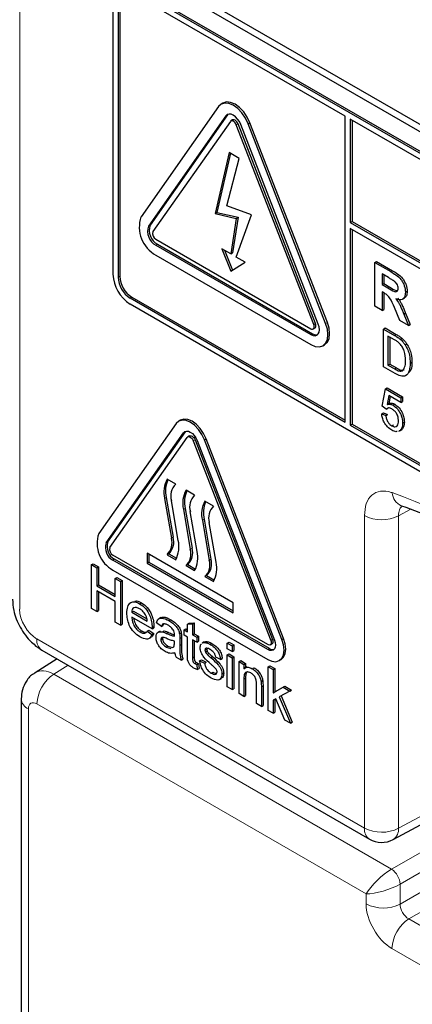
# Paper-space layout 'Blatt2' of a CAD drawing. Header units: millimetres. Extents: x 5 to 418, y 2 to 292.
# Tile 11 of 54: x 103.29 to 108.67, y 178.07 to 191.56. Entities that reach past the tile are written whole.
import ezdxf

# ---------------------------------------------------------------- set-up
doc = ezdxf.new("R2010")
doc.units = ezdxf.units.MM

psp = doc.layouts.new('Blatt2')

# ---------------------------------------------------------------- linework, layer by layer
at = {"color": 7, "linetype": 'Continuous', "lineweight": 18}
for p, q in [((103.294, 206.259), (103.294, 183.486)), ((106.118, 190.244), (106.142, 190.257)), ((106.261, 190.12), (106.285, 190.134)), ((106.425, 190.135), (106.448, 190.149)), ((105.058, 188.734), (105.081, 188.748)), ((105.16, 188.471), (105.183, 188.485)), ((104.641, 188.034), (104.665, 188.048)), ((108.377, 188.11), (108.4, 188.123)), ((108.339, 187.886), (108.363, 187.899)), ((104.806, 187.749), (104.83, 187.762)), ((107.322, 187.387), (107.345, 187.4)), ((107.485, 187.401), (107.509, 187.415)), ((107.281, 187.247), (107.305, 187.26)), ((108.429, 187.236), (108.452, 187.25)), ((108.431, 186.777), (108.455, 186.791)), ((105.539, 185.903), (105.563, 185.917)), ((105.672, 185.793), (105.696, 185.806)), ((105.825, 185.806), (105.849, 185.82)), ((105.301, 185.016), (105.277, 185.003)), ((105.56, 184.867), (105.537, 184.853)), ((108.65, 184.856), (108.483, 184.765)), ((105.82, 184.717), (105.796, 184.703)), ((108.016, 180.488), (108.016, 184.768)), ((108.483, 184.765), (108.483, 180.486)), ((104.479, 184.394), (104.502, 184.408)), ((105.395, 184.472), (105.372, 184.458)), ((105.655, 184.322), (105.631, 184.309)), ((104.57, 184.157), (104.594, 184.171)), ((105.914, 184.173), (105.89, 184.159)), ((105.304, 183.155), (105.327, 183.169)), ((103.529, 183.078), (108.016, 180.488)), ((105.487, 183.082), (105.51, 183.096)), ((106.733, 183.059), (106.756, 183.072)), ((106.886, 183.073), (106.909, 183.086)), ((105.487, 182.988), (105.51, 183.002)), ((106.692, 182.933), (106.715, 182.946)), ((105.66, 182.819), (105.683, 182.832)), ((103.959, 182.717), (103.761, 182.595)), ((103.761, 182.595), (108.388, 179.923)), ((106.364, 182.526), (106.388, 182.54)), ((106.604, 182.421), (106.627, 182.435)), ((103.412, 182.121), (103.412, 177.569)), ((108.039, 179.586), (103.53, 182.189)), ((108.483, 180.486), (109.732, 181.157)), ((108.388, 179.923), (109.788, 180.731)), ((109.788, 180.459), (108.506, 179.719)), ((108.506, 179.447), (109.888, 180.245)), ((110.123, 180.108), (108.624, 179.243)), ((108.506, 179.719), (108.506, 179.447)), ((108.039, 179.449), (108.039, 179.586)), ((108.624, 179.243), (113.284, 176.553)), ((113.052, 176.147), (108.393, 178.837))]:
    psp.add_line(p, q, dxfattribs=at)
at = {"color": 7, "linetype": 'Continuous', "lineweight": 25}
for p, q in [((104.771, 192.342), (116.674, 185.47)), ((104.855, 192.39), (116.64, 185.587)), ((116.591, 185.218), (104.806, 192.022)), ((107.752, 190.239), (104.806, 191.94)), ((116.615, 185.232), (104.83, 192.035)), ((104.57, 191.886), (104.57, 188.075)), ((104.641, 191.845), (104.641, 188.034)), ((104.665, 191.858), (104.665, 188.048)), ((106.016, 190.371), (104.956, 188.861)), ((106.077, 190.419), (106.054, 190.405)), ((106.118, 190.244), (105.058, 188.734)), ((106.142, 190.257), (105.081, 188.748)), ((106.15, 190.266), (106.142, 190.257)), ((106.211, 190.188), (106.187, 190.174)), ((107.752, 186.048), (107.752, 190.239)), ((107.823, 190.198), (107.823, 188.783)), ((116.591, 185.137), (107.823, 190.198)), ((107.847, 190.185), (107.847, 188.797)), ((106.18, 190.167), (105.119, 188.658)), ((107.322, 187.387), (106.261, 190.12)), ((107.345, 187.4), (106.285, 190.134)), ((107.383, 187.392), (106.322, 190.126)), ((107.485, 187.401), (106.425, 190.135)), ((107.509, 187.415), (106.448, 190.149)), ((106.161, 189.742), (105.973, 188.905)), ((106.18, 189.732), (105.996, 188.918)), ((106.132, 189.013), (106.302, 189.661)), ((106.302, 189.661), (106.161, 189.742)), ((106.471, 188.89), (106.132, 189.013)), ((105.973, 188.905), (105.996, 188.918)), ((105.973, 188.905), (106.261, 188.84)), ((105.996, 188.918), (106.285, 188.854)), ((106.261, 188.84), (106.184, 188.354)), ((106.285, 188.854), (106.208, 188.367)), ((106.261, 188.309), (106.471, 188.89)), ((106.261, 188.84), (106.285, 188.854)), ((107.823, 188.783), (107.847, 188.797)), ((107.823, 188.783), (116.756, 183.626)), ((116.756, 183.545), (107.823, 188.702)), ((107.823, 188.702), (107.823, 186.007)), ((107.847, 188.797), (116.756, 183.654)), ((107.847, 188.688), (107.847, 186.02)), ((105.16, 188.553), (107.281, 187.328)), ((105.16, 188.471), (107.281, 187.247)), ((105.183, 188.485), (107.305, 187.26)), ((105.16, 188.335), (107.281, 187.111)), ((106.184, 188.354), (106.062, 188.424)), ((106.062, 188.424), (106.184, 188.117)), ((106.1, 188.402), (106.207, 188.131)), ((106.184, 188.354), (106.208, 188.367)), ((106.383, 188.239), (106.261, 188.309)), ((106.184, 188.117), (106.383, 188.239)), ((108.159, 188.235), (108.183, 188.249)), ((108.159, 187.636), (108.159, 188.235)), ((108.159, 188.235), (108.377, 188.11)), ((108.183, 188.249), (108.4, 188.123)), ((108.344, 188.029), (108.259, 188.078)), ((108.259, 188.078), (108.259, 187.932)), ((108.282, 188.064), (108.282, 187.946)), ((108.259, 187.932), (108.282, 187.946)), ((108.259, 187.932), (108.339, 187.886)), ((108.282, 187.946), (108.363, 187.899)), ((104.83, 187.762), (107.752, 186.075)), ((108.281, 187.819), (108.259, 187.832)), ((108.259, 187.832), (108.259, 187.579)), ((108.282, 187.819), (108.282, 187.593)), ((108.578, 187.828), (108.602, 187.841)), ((104.806, 187.749), (107.752, 186.048)), ((104.806, 187.667), (116.591, 180.863)), ((108.259, 187.579), (108.159, 187.636)), ((108.537, 187.731), (108.563, 187.746)), ((108.259, 187.579), (108.282, 187.593)), ((108.501, 187.439), (108.428, 187.617)), ((108.555, 187.526), (108.579, 187.54)), ((108.555, 187.526), (108.618, 187.372)), ((108.579, 187.54), (108.641, 187.385)), ((108.618, 187.372), (108.501, 187.439)), ((108.618, 187.372), (108.641, 187.385)), ((107.314, 187.325), (107.338, 187.339)), ((108.276, 187.324), (108.299, 187.338)), ((108.276, 186.807), (108.276, 187.324)), ((108.276, 187.324), (108.429, 187.236)), ((108.299, 187.338), (108.452, 187.25)), ((108.429, 187.176), (108.339, 187.228)), ((108.339, 187.228), (108.339, 186.83)), ((107.448, 187.094), (107.471, 187.108)), ((108.362, 187.215), (108.362, 186.844)), ((108.508, 187.183), (108.531, 187.196)), ((108.573, 187.108), (108.596, 187.122)), ((108.339, 186.83), (108.362, 186.844)), ((108.339, 186.83), (108.431, 186.777)), ((108.362, 186.844), (108.455, 186.791)), ((108.643, 186.856), (108.667, 186.87)), ((108.436, 186.715), (108.276, 186.807)), ((108.258, 186.267), (108.304, 186.506)), ((108.304, 186.506), (108.328, 186.519)), ((108.304, 186.506), (108.517, 186.383)), ((108.328, 186.519), (108.54, 186.397)), ((108.351, 186.412), (108.328, 186.291)), ((108.517, 186.317), (108.351, 186.412)), ((108.328, 186.291), (108.352, 186.305)), ((108.37, 186.401), (108.352, 186.305)), ((108.408, 186.28), (108.432, 186.293)), ((108.517, 186.383), (108.54, 186.397)), ((108.517, 186.383), (108.517, 186.317)), ((108.517, 186.317), (108.54, 186.33)), ((108.54, 186.397), (108.54, 186.33)), ((108.253, 186.164), (108.276, 186.178)), ((108.253, 186.164), (108.31, 186.138)), ((108.316, 186.227), (108.258, 186.267)), ((108.276, 186.178), (108.334, 186.151)), ((108.31, 186.138), (108.334, 186.151)), ((108.316, 186.227), (108.339, 186.241)), ((105.437, 186.03), (104.377, 184.521)), ((105.496, 186.077), (105.473, 186.063)), ((107.823, 186.007), (107.847, 186.02)), ((107.823, 186.007), (116.591, 180.945)), ((107.847, 186.02), (116.615, 180.959)), ((108.392, 185.997), (108.416, 186.011)), ((108.54, 186.037), (108.563, 186.05)), ((104.479, 184.394), (105.539, 185.903)), ((104.502, 184.408), (105.563, 185.917)), ((105.563, 185.917), (105.569, 185.924)), ((108.489, 185.923), (108.516, 185.939)), ((108.505, 185.935), (108.49, 185.93)), ((108.505, 185.935), (108.529, 185.949)), ((104.53, 184.331), (105.59, 185.84)), ((105.621, 185.86), (105.598, 185.847)), ((105.672, 185.793), (106.733, 183.059)), ((105.696, 185.806), (106.756, 183.072)), ((105.723, 185.797), (106.784, 183.063)), ((106.886, 183.073), (105.825, 185.806)), ((106.909, 183.086), (105.849, 185.82)), ((105.431, 185.198), (105.313, 185.267)), ((105.69, 185.049), (105.572, 185.117)), ((105.277, 185.003), (105.372, 184.458)), ((105.301, 185.016), (105.395, 184.472)), ((105.466, 184.428), (105.372, 184.972)), ((105.949, 184.899), (105.831, 184.967)), ((105.537, 184.853), (105.631, 184.309)), ((105.56, 184.867), (105.655, 184.322)), ((105.726, 184.278), (105.631, 184.823)), ((105.796, 184.703), (105.89, 184.159)), ((105.82, 184.717), (105.914, 184.173)), ((105.985, 184.129), (105.89, 184.673)), ((106.22, 183.572), (105.042, 184.253)), ((105.042, 184.253), (105.042, 184.117)), ((106.692, 183.001), (104.57, 184.225)), ((106.692, 182.933), (104.57, 184.157)), ((106.715, 182.946), (104.594, 184.171)), ((105.065, 184.13), (105.042, 184.117)), ((105.042, 184.117), (106.22, 183.436)), ((105.065, 184.239), (105.065, 184.13)), ((105.065, 184.13), (106.22, 183.463)), ((105.337, 184.246), (105.313, 184.232)), ((105.313, 184.232), (105.431, 184.164)), ((105.337, 184.246), (105.443, 184.185)), ((104.277, 184.096), (104.3, 184.109)), ((104.277, 183.497), (104.277, 184.096)), ((104.277, 184.096), (104.35, 184.053)), ((104.3, 184.109), (104.373, 184.067)), ((104.35, 184.053), (104.373, 184.067)), ((104.35, 184.053), (104.35, 183.808)), ((104.373, 184.067), (104.373, 183.821)), ((104.57, 184.021), (106.692, 182.797)), ((105.596, 184.096), (105.572, 184.083)), ((105.572, 184.083), (105.69, 184.015)), ((105.596, 184.096), (105.702, 184.035)), ((104.603, 183.907), (104.626, 183.921)), ((104.603, 183.907), (104.676, 183.865)), ((104.603, 183.662), (104.603, 183.907)), ((104.626, 183.921), (104.699, 183.879)), ((104.676, 183.865), (104.699, 183.879)), ((104.676, 183.865), (104.676, 183.266)), ((104.699, 183.879), (104.699, 183.28)), ((105.855, 183.946), (105.831, 183.933)), ((105.831, 183.933), (105.949, 183.865)), ((105.855, 183.946), (105.961, 183.885)), ((104.35, 183.808), (104.373, 183.821)), ((104.35, 183.808), (104.603, 183.662)), ((104.603, 183.593), (104.35, 183.739)), ((104.35, 183.739), (104.35, 183.455)), ((104.373, 183.821), (104.603, 183.689)), ((104.373, 183.725), (104.373, 183.468)), ((104.603, 183.309), (104.603, 183.593)), ((104.937, 183.561), (104.961, 183.574)), ((104.35, 183.455), (104.277, 183.497)), ((104.35, 183.455), (104.373, 183.468)), ((104.829, 183.447), (104.852, 183.46)), ((104.829, 183.447), (105.041, 183.324)), ((104.852, 183.46), (105.036, 183.354)), ((106.22, 183.436), (106.22, 183.572)), ((104.676, 183.266), (104.603, 183.309)), ((105.107, 183.217), (104.829, 183.378)), ((105.226, 183.372), (105.199, 183.356)), ((105.339, 183.329), (105.363, 183.342)), ((104.676, 183.266), (104.699, 183.28)), ((104.942, 183.174), (104.965, 183.188)), ((105.041, 183.186), (105.064, 183.2)), ((105.041, 183.186), (105.106, 183.141)), ((105.064, 183.2), (105.129, 183.155)), ((105.107, 183.217), (105.131, 183.23)), ((105.108, 183.236), (105.131, 183.25)), ((105.234, 183.251), (105.168, 183.297)), ((105.216, 183.186), (105.189, 183.171)), ((105.234, 183.251), (105.258, 183.265)), ((105.249, 183.176), (105.273, 183.189)), ((105.267, 183.286), (105.258, 183.265)), ((105.547, 183.201), (105.57, 183.215)), ((105.547, 183.132), (105.547, 183.201)), ((105.547, 183.201), (105.593, 183.174)), ((105.57, 183.215), (105.593, 183.202)), ((105.593, 183.281), (105.617, 183.295)), ((105.593, 183.281), (105.66, 183.286)), ((105.593, 183.174), (105.593, 183.281)), ((105.617, 183.295), (105.683, 183.3)), ((105.66, 183.286), (105.683, 183.3)), ((105.66, 183.286), (105.66, 183.136)), ((105.683, 183.3), (105.683, 183.15)), ((105.064, 183.084), (105.091, 183.099)), ((105.106, 183.141), (105.129, 183.155)), ((105.227, 183.068), (105.251, 183.082)), ((105.413, 183.026), (105.414, 183.048)), ((105.483, 183.149), (105.507, 183.163)), ((105.487, 183.082), (105.487, 182.988)), ((105.51, 183.096), (105.51, 183.002)), ((105.593, 183.105), (105.547, 183.132)), ((105.593, 182.86), (105.593, 183.105)), ((105.66, 183.136), (105.683, 183.15)), ((105.66, 183.136), (105.719, 183.102)), ((105.719, 183.032), (105.66, 183.067)), ((105.66, 183.067), (105.66, 182.819)), ((105.683, 183.15), (105.743, 183.115)), ((105.683, 183.053), (105.683, 182.832)), ((105.719, 183.102), (105.743, 183.115)), ((105.719, 183.102), (105.719, 183.032)), ((105.719, 183.032), (105.743, 183.046)), ((105.743, 183.115), (105.743, 183.046)), ((105.82, 183.037), (105.793, 183.021)), ((105.808, 183.028), (105.831, 183.041)), ((105.821, 183.034), (105.831, 183.041)), ((106.138, 183.021), (106.162, 183.035)), ((106.162, 183.035), (106.228, 182.996)), ((103.598, 182.925), (108.085, 180.335)), ((105.3, 182.967), (105.324, 182.981)), ((105.3, 182.967), (105.365, 182.949)), ((105.324, 182.981), (105.389, 182.963)), ((105.386, 182.961), (105.403, 182.971)), ((105.798, 183.021), (105.808, 183.028)), ((105.832, 182.925), (105.856, 182.938)), ((105.839, 182.898), (105.863, 182.912)), ((105.9, 183.005), (105.924, 183.018)), ((106.138, 182.944), (106.138, 183.021)), ((106.138, 183.021), (106.205, 182.983)), ((106.205, 182.906), (106.138, 182.944)), ((106.205, 182.983), (106.228, 182.996)), ((106.205, 182.983), (106.205, 182.906)), ((106.205, 182.906), (106.228, 182.919)), ((106.228, 182.996), (106.228, 182.919)), ((106.725, 182.997), (106.749, 183.011)), ((103.809, 182.804), (103.505, 182.616)), ((105.507, 182.787), (105.44, 182.825)), ((105.507, 182.787), (105.53, 182.8)), ((105.759, 182.779), (105.783, 182.793)), ((105.759, 182.779), (105.826, 182.748)), ((105.783, 182.793), (105.849, 182.762)), ((105.861, 182.868), (105.885, 182.881)), ((105.912, 182.822), (105.935, 182.836)), ((106.045, 182.798), (105.979, 182.829)), ((106.045, 182.798), (106.069, 182.812)), ((106.138, 182.86), (106.162, 182.873)), ((106.138, 182.422), (106.138, 182.86)), ((106.138, 182.86), (106.205, 182.821)), ((106.162, 182.873), (106.228, 182.835)), ((106.205, 182.821), (106.228, 182.835)), ((106.205, 182.821), (106.205, 182.384)), ((106.228, 182.835), (106.228, 182.397)), ((106.298, 182.768), (106.321, 182.781)), ((106.298, 182.33), (106.298, 182.768)), ((106.298, 182.768), (106.364, 182.729)), ((106.321, 182.781), (106.388, 182.743)), ((106.85, 182.781), (106.874, 182.795)), ((105.693, 182.74), (105.717, 182.754)), ((105.719, 182.727), (105.743, 182.741)), ((105.719, 182.727), (105.726, 182.659)), ((105.726, 182.659), (105.75, 182.673)), ((105.743, 182.741), (105.75, 182.673)), ((105.826, 182.748), (105.849, 182.762)), ((106.364, 182.729), (106.388, 182.743)), ((106.364, 182.729), (106.364, 182.668)), ((106.406, 182.697), (106.379, 182.682)), ((106.388, 182.743), (106.388, 182.686)), ((106.48, 182.67), (106.503, 182.684)), ((106.698, 182.698), (106.721, 182.712)), ((106.698, 182.099), (106.698, 182.698)), ((106.698, 182.698), (106.764, 182.66)), ((106.721, 182.712), (106.788, 182.673)), ((106.764, 182.66), (106.788, 182.673)), ((106.764, 182.66), (106.764, 182.342)), ((106.788, 182.673), (106.788, 182.355)), ((105.917, 182.611), (105.941, 182.625)), ((106.029, 182.522), (106.056, 182.537)), ((106.065, 182.596), (106.089, 182.609)), ((106.364, 182.526), (106.364, 182.292)), ((106.388, 182.54), (106.388, 182.305)), ((106.6, 182.495), (106.624, 182.509)), ((106.205, 182.384), (106.138, 182.422)), ((106.205, 182.384), (106.228, 182.397)), ((106.537, 182.192), (106.537, 182.453)), ((106.604, 182.421), (106.604, 182.153)), ((106.627, 182.435), (106.627, 182.167)), ((106.764, 182.342), (106.903, 182.418)), ((106.788, 182.355), (106.927, 182.432)), ((106.996, 182.365), (106.85, 182.285)), ((106.903, 182.418), (106.927, 182.432)), ((106.903, 182.418), (106.996, 182.365)), ((106.927, 182.432), (107.019, 182.378)), ((106.996, 182.365), (107.019, 182.378)), ((103.314, 182.257), (103.314, 177.705)), ((106.364, 182.292), (106.298, 182.33)), ((106.364, 182.292), (106.388, 182.305)), ((106.764, 182.342), (106.788, 182.355)), ((106.802, 182.259), (106.764, 182.238)), ((106.764, 182.238), (106.764, 182.061)), ((106.788, 182.251), (106.788, 182.074)), ((106.925, 181.968), (106.802, 182.259)), ((106.85, 182.285), (107.002, 181.923)), ((106.874, 182.298), (107.026, 181.937)), ((106.604, 182.153), (106.537, 182.192)), ((106.604, 182.153), (106.627, 182.167)), ((106.764, 182.061), (106.698, 182.099)), ((106.764, 182.061), (106.788, 182.074)), ((107.002, 181.923), (106.925, 181.968)), ((107.002, 181.923), (107.026, 181.937)), ((108.409, 180.33), (109.782, 181.068))]:
    psp.add_line(p, q, dxfattribs=at)
at = {"color": 7, "linetype": 'Continuous', "lineweight": 25, "flags": 128}
for points in [[(106.425, 190.135), (106.387, 190.213), (106.338, 190.284), (106.281, 190.344), (106.22, 190.389), (106.159, 190.415), (106.103, 190.42), (106.054, 190.405), (106.016, 190.371)], [(106.448, 190.149), (106.411, 190.226), (106.362, 190.298), (106.305, 190.358), (106.244, 190.402), (106.183, 190.428), (106.126, 190.434), (106.077, 190.419)], [(106.322, 190.126), (106.304, 190.165), (106.279, 190.2), (106.251, 190.23), (106.22, 190.253), (106.19, 190.266), (106.161, 190.269), (106.137, 190.261), (106.118, 190.244)], [(106.285, 190.134), (106.277, 190.15), (106.268, 190.164), (106.256, 190.176), (106.244, 190.185), (106.232, 190.19), (106.22, 190.191), (106.211, 190.188)], [(106.261, 190.12), (106.254, 190.136), (106.244, 190.15), (106.233, 190.162), (106.22, 190.171), (106.208, 190.176), (106.197, 190.177), (106.187, 190.174), (106.18, 190.167)], [(107.281, 187.111), (107.342, 187.085), (107.399, 187.079), (107.448, 187.094), (107.485, 187.129), (107.509, 187.181), (107.517, 187.247), (107.509, 187.322), (107.485, 187.401)], [(107.281, 187.247), (107.312, 187.234), (107.34, 187.231), (107.364, 187.239), (107.383, 187.256), (107.395, 187.282), (107.399, 187.315), (107.395, 187.352), (107.383, 187.392)], [(107.281, 187.328), (107.293, 187.323), (107.305, 187.322), (107.314, 187.325), (107.322, 187.332), (107.327, 187.343), (107.328, 187.356), (107.327, 187.371), (107.322, 187.387)], [(107.338, 187.339), (107.338, 187.339), (107.345, 187.346), (107.35, 187.356), (107.352, 187.369), (107.35, 187.384), (107.345, 187.4)], [(107.471, 187.108), (107.471, 187.108), (107.509, 187.143), (107.532, 187.195), (107.54, 187.26), (107.532, 187.336), (107.509, 187.415)], [(105.825, 185.806), (105.789, 185.88), (105.743, 185.948), (105.689, 186.005), (105.631, 186.047), (105.573, 186.072), (105.519, 186.077), (105.473, 186.063), (105.437, 186.03)], [(105.849, 185.82), (105.813, 185.894), (105.767, 185.962), (105.713, 186.019), (105.655, 186.061), (105.597, 186.086), (105.543, 186.091), (105.496, 186.077)], [(105.539, 185.903), (105.556, 185.919), (105.578, 185.926), (105.604, 185.923), (105.631, 185.911), (105.659, 185.891), (105.684, 185.864), (105.706, 185.832), (105.723, 185.797)], [(105.59, 185.84), (105.598, 185.847), (105.608, 185.85), (105.619, 185.849), (105.631, 185.843), (105.643, 185.834), (105.655, 185.822), (105.664, 185.808), (105.672, 185.793)], [(105.621, 185.86), (105.631, 185.863), (105.642, 185.862), (105.655, 185.857), (105.667, 185.848), (105.678, 185.836), (105.688, 185.822), (105.696, 185.806)], [(106.692, 182.797), (106.75, 182.772), (106.804, 182.767), (106.85, 182.781), (106.886, 182.814), (106.908, 182.863), (106.916, 182.926), (106.908, 182.997), (106.886, 183.073)], [(106.784, 183.063), (106.794, 183.028), (106.798, 182.994), (106.794, 182.964), (106.784, 182.941), (106.767, 182.925), (106.745, 182.918), (106.719, 182.921), (106.692, 182.933)], [(106.733, 183.059), (106.737, 183.043), (106.739, 183.028), (106.737, 183.015), (106.733, 183.004), (106.725, 182.997), (106.715, 182.994), (106.704, 182.996), (106.692, 183.001)], [(106.756, 183.072), (106.761, 183.057), (106.762, 183.042), (106.761, 183.028), (106.756, 183.018), (106.749, 183.011), (106.749, 183.011)], [(106.874, 182.795), (106.874, 182.795), (106.909, 182.828), (106.932, 182.877), (106.939, 182.94), (106.932, 183.011), (106.909, 183.086)]]:
    psp.add_lwpolyline(points, dxfattribs=at)
at = {"color": 7, "linetype": 'Continuous', "lineweight": 25}
for centre, radius, start, end in [((105.371, 188.72), 0.439, 161.2216, 241.1898), ((105.266, 188.664), 0.22, 161.2216, 241.1898), ((105.289, 188.677), 0.22, 161.2216, 241.1898), ((105.202, 188.63), 0.0878, 161.2216, 241.1898), ((105.082, 188.098), 0.512, 182.6055, 237.3945), ((104.999, 188.051), 0.359, 182.6055, 237.3945), ((105.023, 188.064), 0.359, 182.6055, 237.3945), ((107.355, 187.334), 0.0896, 235.4104, 282.8071), ((105.638, 185.089), 0.37, 151.2773, 193.423), ((105.677, 185.103), 0.386, 156.0065, 192.9449), ((105.587, 185.037), 0.224, 134.0193, 196.7705), ((105.897, 184.939), 0.37, 151.2773, 193.423), ((105.937, 184.953), 0.386, 156.0065, 192.9449), ((105.846, 184.887), 0.224, 134.0193, 196.7705), ((106.156, 184.789), 0.37, 151.2773, 193.423), ((106.196, 184.803), 0.386, 156.0065, 192.9449), ((106.105, 184.738), 0.224, 134.0193, 196.7705), ((104.771, 184.387), 0.417, 161.2216, 241.1898), ((104.666, 184.33), 0.198, 161.2216, 241.1898), ((104.689, 184.344), 0.198, 161.2216, 241.1898), ((105.157, 184.394), 0.224, 314.0193, 16.7705), ((105.181, 184.407), 0.224, 314.0193, 16.7705), ((105.106, 184.342), 0.37, 331.2773, 13.423), ((104.613, 184.302), 0.0878, 161.2216, 241.1898), ((105.416, 184.244), 0.224, 314.0193, 16.7705), ((105.44, 184.258), 0.224, 314.0193, 16.7705), ((105.365, 184.192), 0.37, 331.2773, 13.423), ((105.676, 184.094), 0.224, 314.0193, 16.7705), ((105.699, 184.108), 0.224, 314.0193, 16.7705), ((105.625, 184.043), 0.37, 331.2773, 13.423), ((106.761, 183.013), 0.0813, 235.5354, 281.5607), ((108.252, 180.624), 0.333, 240.0027, 298.2656)]:
    psp.add_arc(centre, radius, start, end, dxfattribs=at)
at = {"color": 7, "linetype": 'Continuous', "lineweight": 18}
for centre, radius, start, end in [((102.864, 170.128), 15.945, 50.3038, 69.7015), ((108.604, 185.095), 0.208, 183.5375, 246.7046), ((108.252, 185.224), 0.514, 242.6565, 296.7662), ((103.688, 183.058), 0.16, 172.814, 235.8738), ((104.043, 182.165), 0.514, 123.2297, 177.3477), ((103.474, 182.268), 0.16, 184.0936, 247.1944), ((108.175, 180.468), 0.16, 172.814, 235.8738), ((108.252, 180.944), 0.514, 242.6565, 296.7662), ((108.317, 180.469), 0.167, 303.6566, 5.5302), ((108.242, 179.703), 0.264, 3.5222, 56.4778), ((108.275, 179.906), 0.514, 242.6565, 296.7662), ((108.906, 178.813), 0.514, 123.2297, 177.3477)]:
    psp.add_arc(centre, radius, start, end, dxfattribs=at)
for centre, major_axis, ratio, start_param, end_param in [((103.529, 183.35), (-0.167, 0.289), 0.577557, 0.785632, 2.356124), ((103.765, 182.189), (-0.259, 0.428), 0.577285, 5.486388, 6.284613), ((103.53, 182.053), (-0.083, 0.144), 0.577206, 5.498021, 7.068512), ((108.275, 179.722), (0.256, 0.236), 0.264838, 0.885369, 2.438712), ((108.275, 179.722), (0.332, 0.104), 0.264711, 3.844438, 5.397781), ((108.393, 179.245), (-0.25, 0.433), 0.577557, 0.785632, 2.356124), ((108.628, 179.381), (-0.083, 0.144), 0.618558, 0.785635, 2.356127)]:
    psp.add_ellipse(centre, major_axis=major_axis, ratio=ratio, start_param=start_param, end_param=end_param, dxfattribs=at)
at = {"color": 7, "linetype": 'Continuous', "lineweight": 25}
for points, knots in [([(108.423, 187.981), (108.408, 187.991), (108.382, 188.007), (108.355, 188.022), (108.344, 188.029)], [0, 0, 0, 0, 0.559921, 1, 1, 1, 1]), ([(108.377, 188.11), (108.4, 188.096), (108.447, 188.068), (108.507, 188.019), (108.544, 187.962), (108.571, 187.9), (108.575, 187.857), (108.578, 187.828)], [0, 0, 0, 0, 0.251138, 0.500538, 0.625743, 0.751054, 1, 1, 1, 1]), ([(108.4, 188.123), (108.424, 188.109), (108.471, 188.081), (108.531, 188.032), (108.567, 187.975), (108.595, 187.914), (108.599, 187.87), (108.602, 187.841)], [0, 0, 0, 0, 0.251138, 0.500538, 0.625743, 0.751054, 1, 1, 1, 1]), ([(108.363, 187.899), (108.392, 187.88), (108.428, 187.857), (108.46, 187.851), (108.465, 187.85)], [0, 0, 0, 0, 0.846639, 1, 1, 1, 1]), ([(108.478, 187.88), (108.478, 187.89), (108.476, 187.91), (108.457, 187.951), (108.436, 187.97), (108.423, 187.981)], [0, 0, 0, 0, 0.281084, 0.561281, 1, 1, 1, 1]), ([(108.428, 187.617), (108.409, 187.665), (108.383, 187.73), (108.323, 187.796), (108.295, 187.811), (108.281, 187.819)], [0, 0, 0, 0, 0.560986, 0.779305, 1, 1, 1, 1]), ([(108.339, 187.886), (108.369, 187.868), (108.405, 187.845), (108.448, 187.833), (108.466, 187.839), (108.477, 187.855), (108.478, 187.872), (108.478, 187.88)], [0, 0, 0, 0, 0.500908, 0.625718, 0.750365, 0.875021, 1, 1, 1, 1]), ([(108.578, 187.828), (108.576, 187.805), (108.573, 187.761), (108.539, 187.726), (108.494, 187.722), (108.463, 187.733), (108.448, 187.738)], [0, 0, 0, 0, 0.2799434, 0.5589736, 0.7791835, 1, 1, 1, 1]), ([(108.602, 187.841), (108.6, 187.818), (108.598, 187.776), (108.573, 187.757), (108.562, 187.748)], [0, 0, 0, 0, 0.537571, 1, 1, 1, 1]), ([(108.448, 187.738), (108.464, 187.716), (108.49, 187.679), (108.516, 187.623), (108.536, 187.575), (108.549, 187.543), (108.555, 187.526)], [0, 0, 0, 0, 0.339561, 0.559573, 0.779778, 1, 1, 1, 1]), ([(108.472, 187.752), (108.487, 187.729), (108.513, 187.693), (108.54, 187.636), (108.56, 187.588), (108.572, 187.556), (108.579, 187.54)], [0, 0, 0, 0, 0.339561, 0.559573, 0.779778, 1, 1, 1, 1]), ([(108.429, 187.236), (108.444, 187.227), (108.47, 187.212), (108.496, 187.192), (108.508, 187.183)], [0, 0, 0, 0, 0.560174, 1, 1, 1, 1]), ([(108.452, 187.25), (108.467, 187.241), (108.494, 187.225), (108.52, 187.205), (108.531, 187.196)], [0, 0, 0, 0, 0.560174, 1, 1, 1, 1]), ([(108.503, 187.122), (108.49, 187.134), (108.466, 187.155), (108.441, 187.169), (108.429, 187.176)], [0, 0, 0, 0, 0.559255, 1, 1, 1, 1]), ([(108.58, 186.894), (108.578, 186.936), (108.575, 186.995), (108.539, 187.077), (108.515, 187.107), (108.503, 187.122)], [0, 0, 0, 0, 0.5591497, 0.7800403, 1, 1, 1, 1]), ([(108.508, 187.183), (108.521, 187.171), (108.545, 187.149), (108.564, 187.121), (108.573, 187.108)], [0, 0, 0, 0, 0.559847, 1, 1, 1, 1]), ([(108.531, 187.196), (108.545, 187.184), (108.568, 187.163), (108.588, 187.134), (108.596, 187.122)], [0, 0, 0, 0, 0.559847, 1, 1, 1, 1]), ([(108.573, 187.108), (108.586, 187.085), (108.612, 187.038), (108.638, 186.95), (108.641, 186.892), (108.643, 186.856)], [0, 0, 0, 0, 0.279769, 0.559929, 1, 1, 1, 1]), ([(108.596, 187.122), (108.61, 187.099), (108.636, 187.052), (108.662, 186.963), (108.665, 186.905), (108.667, 186.87)], [0, 0, 0, 0, 0.279769, 0.559929, 1, 1, 1, 1]), ([(108.643, 186.856), (108.641, 186.82), (108.636, 186.747), (108.591, 186.676), (108.513, 186.674), (108.462, 186.701), (108.436, 186.715)], [0, 0, 0, 0, 0.28084, 0.559952, 0.779068, 1, 1, 1, 1]), ([(108.537, 186.753), (108.552, 186.773), (108.579, 186.809), (108.579, 186.868), (108.58, 186.894)], [0, 0, 0, 0, 0.5574522, 1, 1, 1, 1]), ([(108.667, 186.87), (108.666, 186.832), (108.665, 186.772), (108.636, 186.74), (108.626, 186.729)], [0, 0, 0, 0, 0.648204, 1, 1, 1, 1]), ([(108.431, 186.777), (108.453, 186.765), (108.491, 186.742), (108.523, 186.75), (108.537, 186.753)], [0, 0, 0, 0, 0.561861, 1, 1, 1, 1]), ([(108.455, 186.791), (108.476, 186.778), (108.515, 186.756), (108.547, 186.763), (108.56, 186.766)], [0, 0, 0, 0, 0.561861, 1, 1, 1, 1]), ([(108.328, 186.291), (108.342, 186.294), (108.366, 186.3), (108.395, 186.286), (108.408, 186.28)], [0, 0, 0, 0, 0.559939, 1, 1, 1, 1]), ([(108.352, 186.305), (108.366, 186.308), (108.39, 186.313), (108.419, 186.299), (108.432, 186.293)], [0, 0, 0, 0, 0.559939, 1, 1, 1, 1]), ([(108.408, 186.28), (108.429, 186.265), (108.47, 186.235), (108.513, 186.163), (108.537, 186.094), (108.539, 186.056), (108.54, 186.037)], [0, 0, 0, 0, 0.27917, 0.558797, 0.779169, 1, 1, 1, 1]), ([(108.432, 186.293), (108.452, 186.278), (108.493, 186.249), (108.537, 186.176), (108.56, 186.108), (108.562, 186.069), (108.563, 186.05)], [0, 0, 0, 0, 0.27917, 0.558797, 0.779169, 1, 1, 1, 1]), ([(108.392, 185.938), (108.372, 185.951), (108.333, 185.977), (108.287, 186.042), (108.26, 186.107), (108.255, 186.145), (108.253, 186.164)], [0, 0, 0, 0, 0.28007, 0.559249, 0.779432, 1, 1, 1, 1]), ([(108.31, 186.138), (108.312, 186.123), (108.317, 186.093), (108.336, 186.049), (108.364, 186.016), (108.383, 186.004), (108.392, 185.997)], [0, 0, 0, 0, 0.280714, 0.559926, 0.779622, 1, 1, 1, 1]), ([(108.392, 186.229), (108.384, 186.234), (108.367, 186.242), (108.344, 186.246), (108.334, 186.238), (108.329, 186.235)], [0, 0, 0, 0, 0.353598, 0.706329, 1, 1, 1, 1]), ([(108.482, 186.066), (108.481, 186.082), (108.48, 186.116), (108.458, 186.169), (108.425, 186.208), (108.403, 186.222), (108.392, 186.229)], [0, 0, 0, 0, 0.2806528, 0.559595, 0.7792903, 1, 1, 1, 1]), ([(108.392, 185.997), (108.407, 185.991), (108.436, 185.977), (108.466, 185.995), (108.48, 186.027), (108.482, 186.053), (108.482, 186.066)], [0, 0, 0, 0, 0.279539, 0.558252, 0.778884, 1, 1, 1, 1]), ([(108.54, 186.037), (108.538, 186.013), (108.535, 185.971), (108.515, 185.946), (108.505, 185.935)], [0, 0, 0, 0, 0.559726, 1, 1, 1, 1]), ([(108.563, 186.05), (108.562, 186.026), (108.559, 185.984), (108.538, 185.96), (108.529, 185.949)], [0, 0, 0, 0, 0.559726, 1, 1, 1, 1]), ([(108.464, 185.922), (108.459, 185.92), (108.439, 185.911), (108.412, 185.927), (108.392, 185.938)], [0, 0, 0, 0, 0.258464, 1, 1, 1, 1]), ([(108.51, 184.907), (108.51, 184.907), (108.503, 184.905), (108.514, 184.904), (108.525, 184.902)], [0, 0, 0, 0, 0.006192, 1, 1, 1, 1]), ([(108.522, 184.904), (108.68, 184.846), (109.141, 184.678), (109.916, 184.33), (110.843, 183.834), (111.773, 183.249), (112.517, 182.716), (112.949, 182.373), (113.075, 182.273)], [0, 0, 0, 0, 0.106109, 0.308603, 0.511101, 0.713584, 0.916095, 1, 1, 1, 1]), ([(103.196, 183.622), (103.199, 183.571), (103.208, 183.441), (103.293, 183.232), (103.432, 183.04), (103.549, 182.959), (103.598, 182.925)], [0, 0, 0, 0, 0.187821, 0.477899, 0.78076, 1, 1, 1, 1]), ([(104.762, 183.432), (104.764, 183.463), (104.767, 183.526), (104.809, 183.582), (104.871, 183.592), (104.915, 183.571), (104.937, 183.561)], [0, 0, 0, 0, 0.280748, 0.559775, 0.779666, 1, 1, 1, 1]), ([(104.873, 183.596), (104.88, 183.597), (104.906, 183.604), (104.938, 183.587), (104.961, 183.574)], [0, 0, 0, 0, 0.29546, 1, 1, 1, 1]), ([(104.961, 183.574), (104.988, 183.555), (105.043, 183.516), (105.102, 183.418), (105.128, 183.326), (105.13, 183.275), (105.131, 183.25)], [0, 0, 0, 0, 0.279366, 0.558398, 0.778885, 1, 1, 1, 1]), ([(104.937, 183.492), (104.922, 183.499), (104.892, 183.513), (104.857, 183.507), (104.834, 183.484), (104.83, 183.459), (104.829, 183.447)], [0, 0, 0, 0, 0.28019, 0.559728, 0.779642, 1, 1, 1, 1]), ([(104.937, 183.561), (104.965, 183.541), (105.02, 183.502), (105.078, 183.404), (105.104, 183.313), (105.107, 183.262), (105.108, 183.236)], [0, 0, 0, 0, 0.279366, 0.558398, 0.778885, 1, 1, 1, 1]), ([(105.017, 183.409), (105.004, 183.429), (104.98, 183.464), (104.95, 183.483), (104.937, 183.492)], [0, 0, 0, 0, 0.558512, 1, 1, 1, 1]), ([(104.941, 183.106), (104.913, 183.125), (104.857, 183.163), (104.794, 183.26), (104.765, 183.354), (104.763, 183.406), (104.762, 183.432)], [0, 0, 0, 0, 0.2799521, 0.5586609, 0.7789943, 1, 1, 1, 1]), ([(104.829, 183.378), (104.831, 183.357), (104.835, 183.315), (104.862, 183.251), (104.901, 183.202), (104.928, 183.183), (104.942, 183.174)], [0, 0, 0, 0, 0.280633, 0.559687, 0.779661, 1, 1, 1, 1]), ([(104.857, 183.361), (104.858, 183.35), (104.862, 183.318), (104.886, 183.265), (104.925, 183.215), (104.952, 183.197), (104.965, 183.188)], [0, 0, 0, 0, 0.171818, 0.493083, 0.746331, 1, 1, 1, 1]), ([(105.041, 183.324), (105.04, 183.34), (105.036, 183.368), (105.023, 183.396), (105.017, 183.409)], [0, 0, 0, 0, 0.560674, 1, 1, 1, 1]), ([(105.168, 183.297), (105.174, 183.318), (105.186, 183.358), (105.251, 183.373), (105.306, 183.346), (105.339, 183.329)], [0, 0, 0, 0, 0.28043, 0.559303, 1, 1, 1, 1]), ([(105.228, 183.367), (105.24, 183.373), (105.277, 183.389), (105.328, 183.361), (105.363, 183.342)], [0, 0, 0, 0, 0.323837, 1, 1, 1, 1]), ([(105.339, 183.329), (105.374, 183.306), (105.422, 183.276), (105.472, 183.201), (105.48, 183.167), (105.483, 183.149)], [0, 0, 0, 0, 0.559253, 0.779195, 1, 1, 1, 1]), ([(105.363, 183.342), (105.398, 183.32), (105.446, 183.289), (105.495, 183.215), (105.503, 183.18), (105.507, 183.163)], [0, 0, 0, 0, 0.559253, 0.779195, 1, 1, 1, 1]), ([(104.942, 183.174), (104.953, 183.168), (104.976, 183.157), (105.015, 183.153), (105.031, 183.174), (105.041, 183.186)], [0, 0, 0, 0, 0.281282, 0.561906, 1, 1, 1, 1]), ([(104.965, 183.188), (104.977, 183.182), (104.997, 183.17), (105.016, 183.171), (105.023, 183.171)], [0, 0, 0, 0, 0.568403, 1, 1, 1, 1]), ([(105.108, 183.236), (105.108, 183.233), (105.108, 183.226), (105.107, 183.22), (105.107, 183.217)], [0, 0, 0, 0, 0.559999, 1, 1, 1, 1]), ([(105.131, 183.25), (105.131, 183.246), (105.131, 183.24), (105.131, 183.233), (105.131, 183.23)], [0, 0, 0, 0, 0.559999, 1, 1, 1, 1]), ([(105.161, 183.102), (105.162, 183.118), (105.165, 183.148), (105.194, 183.182), (105.228, 183.178), (105.249, 183.176)], [0, 0, 0, 0, 0.280458, 0.560983, 1, 1, 1, 1]), ([(105.327, 183.266), (105.316, 183.273), (105.293, 183.285), (105.262, 183.291), (105.243, 183.275), (105.237, 183.259), (105.234, 183.251)], [0, 0, 0, 0, 0.280855, 0.559751, 0.7795, 1, 1, 1, 1]), ([(105.249, 183.176), (105.259, 183.172), (105.277, 183.166), (105.296, 183.159), (105.304, 183.155)], [0, 0, 0, 0, 0.559918, 1, 1, 1, 1]), ([(105.273, 183.189), (105.283, 183.186), (105.301, 183.18), (105.319, 183.172), (105.327, 183.169)], [0, 0, 0, 0, 0.559918, 1, 1, 1, 1]), ([(105.396, 183.203), (105.384, 183.218), (105.363, 183.245), (105.338, 183.26), (105.327, 183.266)], [0, 0, 0, 0, 0.557871, 1, 1, 1, 1]), ([(105.327, 183.169), (105.348, 183.16), (105.377, 183.147), (105.405, 183.139), (105.413, 183.137)], [0, 0, 0, 0, 0.715649, 1, 1, 1, 1]), ([(105.414, 183.135), (105.413, 183.147), (105.413, 183.169), (105.401, 183.193), (105.396, 183.203)], [0, 0, 0, 0, 0.561903, 1, 1, 1, 1]), ([(105.106, 183.141), (105.098, 183.124), (105.083, 183.089), (105.025, 183.066), (104.973, 183.091), (104.941, 183.106)], [0, 0, 0, 0, 0.2806132, 0.5608329, 1, 1, 1, 1]), ([(105.129, 183.155), (105.123, 183.135), (105.114, 183.11), (105.094, 183.104), (105.089, 183.103)], [0, 0, 0, 0, 0.776004, 1, 1, 1, 1]), ([(105.285, 182.907), (105.268, 182.918), (105.233, 182.94), (105.19, 182.994), (105.164, 183.053), (105.162, 183.086), (105.161, 183.102)], [0, 0, 0, 0, 0.280815, 0.55969, 0.779696, 1, 1, 1, 1]), ([(105.314, 183.082), (105.295, 183.09), (105.271, 183.101), (105.246, 183.1), (105.236, 183.094), (105.229, 183.084), (105.228, 183.073), (105.227, 183.068)], [0, 0, 0, 0, 0.50028, 0.625326, 0.750269, 0.875147, 1, 1, 1, 1]), ([(105.227, 183.068), (105.228, 183.061), (105.23, 183.045), (105.241, 183.021), (105.264, 182.991), (105.285, 182.977), (105.3, 182.967)], [0, 0, 0, 0, 0.186565, 0.373467, 0.560613, 1, 1, 1, 1]), ([(105.255, 183.1), (105.255, 183.099), (105.251, 183.094), (105.251, 183.087), (105.251, 183.082)], [0, 0, 0, 0, 0.239444, 1, 1, 1, 1]), ([(105.251, 183.082), (105.252, 183.074), (105.253, 183.059), (105.265, 183.035), (105.288, 183.004), (105.309, 182.991), (105.324, 182.981)], [0, 0, 0, 0, 0.1865647, 0.3734672, 0.5606134, 1, 1, 1, 1]), ([(105.304, 183.155), (105.324, 183.146), (105.361, 183.13), (105.397, 183.121), (105.413, 183.117)], [0, 0, 0, 0, 0.560185, 1, 1, 1, 1]), ([(105.414, 183.048), (105.395, 183.052), (105.362, 183.061), (105.328, 183.075), (105.314, 183.082)], [0, 0, 0, 0, 0.55976, 1, 1, 1, 1]), ([(105.413, 183.117), (105.413, 183.12), (105.413, 183.126), (105.414, 183.132), (105.414, 183.135)], [0, 0, 0, 0, 0.560023, 1, 1, 1, 1]), ([(105.483, 183.149), (105.485, 183.137), (105.487, 183.114), (105.487, 183.092), (105.487, 183.082)], [0, 0, 0, 0, 0.5598174, 1, 1, 1, 1]), ([(105.507, 183.163), (105.508, 183.15), (105.51, 183.127), (105.51, 183.105), (105.51, 183.096)], [0, 0, 0, 0, 0.5598174, 1, 1, 1, 1]), ([(105.831, 183.041), (105.847, 183.042), (105.877, 183.043), (105.909, 183.026), (105.924, 183.018)], [0, 0, 0, 0, 0.558938, 1, 1, 1, 1]), ([(105.42, 182.89), (105.398, 182.884), (105.357, 182.872), (105.307, 182.896), (105.285, 182.907)], [0, 0, 0, 0, 0.5599714, 1, 1, 1, 1]), ([(105.403, 182.971), (105.407, 182.98), (105.413, 182.996), (105.413, 183.016), (105.413, 183.026)], [0, 0, 0, 0, 0.558995, 1, 1, 1, 1]), ([(105.487, 182.988), (105.487, 182.966), (105.487, 182.93), (105.488, 182.879), (105.493, 182.834), (105.502, 182.803), (105.507, 182.787)], [0, 0, 0, 0, 0.340206, 0.560339, 0.780175, 1, 1, 1, 1]), ([(105.51, 183.002), (105.51, 182.98), (105.51, 182.944), (105.512, 182.893), (105.516, 182.848), (105.525, 182.816), (105.53, 182.8)], [0, 0, 0, 0, 0.340206, 0.560339, 0.780175, 1, 1, 1, 1]), ([(105.766, 182.955), (105.767, 182.977), (105.768, 183), (105.781, 183.008), (105.782, 183.009)], [0, 0, 0, 0, 0.941621, 1, 1, 1, 1]), ([(105.913, 182.733), (105.88, 182.763), (105.838, 182.799), (105.795, 182.858), (105.772, 182.902), (105.768, 182.934), (105.766, 182.955)], [0, 0, 0, 0, 0.5013208, 0.6265921, 0.7518172, 1, 1, 1, 1]), ([(105.808, 183.028), (105.824, 183.028), (105.853, 183.029), (105.886, 183.012), (105.9, 183.005)], [0, 0, 0, 0, 0.558938, 1, 1, 1, 1]), ([(105.905, 182.933), (105.889, 182.942), (105.865, 182.955), (105.842, 182.949), (105.833, 182.938), (105.833, 182.929), (105.832, 182.925)], [0, 0, 0, 0, 0.49977, 0.749095, 0.874592, 1, 1, 1, 1]), ([(105.832, 182.925), (105.833, 182.92), (105.833, 182.911), (105.838, 182.902), (105.839, 182.898)], [0, 0, 0, 0, 0.559236, 1, 1, 1, 1]), ([(105.858, 182.951), (105.858, 182.951), (105.856, 182.948), (105.856, 182.943), (105.856, 182.938)], [0, 0, 0, 0, 0.020673, 1, 1, 1, 1]), ([(105.856, 182.938), (105.856, 182.934), (105.857, 182.925), (105.861, 182.916), (105.863, 182.912)], [0, 0, 0, 0, 0.559236, 1, 1, 1, 1]), ([(105.863, 182.912), (105.866, 182.905), (105.873, 182.894), (105.881, 182.885), (105.885, 182.881)], [0, 0, 0, 0, 0.5590842, 1, 1, 1, 1]), ([(105.9, 183.005), (105.919, 182.993), (105.956, 182.969), (106.006, 182.917), (106.036, 182.853), (106.042, 182.817), (106.045, 182.798)], [0, 0, 0, 0, 0.2807369, 0.5604275, 0.7794497, 1, 1, 1, 1]), ([(105.979, 182.829), (105.976, 182.841), (105.972, 182.865), (105.944, 182.907), (105.92, 182.923), (105.905, 182.933)], [0, 0, 0, 0, 0.280304, 0.560237, 1, 1, 1, 1]), ([(105.924, 183.018), (105.943, 183.006), (105.98, 182.982), (106.029, 182.93), (106.06, 182.867), (106.066, 182.83), (106.069, 182.812)], [0, 0, 0, 0, 0.2807369, 0.5604275, 0.7794497, 1, 1, 1, 1]), ([(105.44, 182.825), (105.435, 182.837), (105.425, 182.859), (105.422, 182.881), (105.42, 182.89)], [0, 0, 0, 0, 0.559697, 1, 1, 1, 1]), ([(105.679, 182.679), (105.669, 182.686), (105.648, 182.699), (105.618, 182.73), (105.589, 182.791), (105.591, 182.831), (105.593, 182.86)], [0, 0, 0, 0, 0.1874327, 0.3738211, 0.5594622, 1, 1, 1, 1]), ([(105.66, 182.819), (105.659, 182.805), (105.658, 182.787), (105.668, 182.764), (105.678, 182.75), (105.687, 182.744), (105.693, 182.74)], [0, 0, 0, 0, 0.499596, 0.625239, 0.750354, 1, 1, 1, 1]), ([(105.683, 182.832), (105.682, 182.818), (105.681, 182.801), (105.692, 182.777), (105.702, 182.764), (105.711, 182.758), (105.717, 182.754)], [0, 0, 0, 0, 0.499596, 0.625239, 0.750354, 1, 1, 1, 1]), ([(105.917, 182.542), (105.896, 182.556), (105.854, 182.582), (105.8, 182.646), (105.77, 182.717), (105.763, 182.758), (105.759, 182.779)], [0, 0, 0, 0, 0.280739, 0.559297, 0.779311, 1, 1, 1, 1]), ([(105.839, 182.898), (105.843, 182.892), (105.849, 182.881), (105.858, 182.872), (105.861, 182.868)], [0, 0, 0, 0, 0.5590842, 1, 1, 1, 1]), ([(105.861, 182.868), (105.871, 182.859), (105.887, 182.844), (105.904, 182.829), (105.912, 182.822)], [0, 0, 0, 0, 0.559965, 1, 1, 1, 1]), ([(105.885, 182.881), (105.894, 182.873), (105.911, 182.857), (105.928, 182.842), (105.935, 182.836)], [0, 0, 0, 0, 0.559965, 1, 1, 1, 1]), ([(105.912, 182.822), (105.946, 182.792), (105.989, 182.754), (106.035, 182.696), (106.053, 182.662), (106.064, 182.627), (106.065, 182.606), (106.065, 182.596)], [0, 0, 0, 0, 0.500446, 0.625396, 0.750274, 0.875069, 1, 1, 1, 1]), ([(105.935, 182.836), (105.97, 182.805), (106.013, 182.768), (106.058, 182.709), (106.076, 182.676), (106.087, 182.641), (106.088, 182.62), (106.089, 182.609)], [0, 0, 0, 0, 0.500446, 0.625396, 0.750274, 0.875069, 1, 1, 1, 1]), ([(105.726, 182.659), (105.717, 182.662), (105.702, 182.667), (105.686, 182.676), (105.679, 182.679)], [0, 0, 0, 0, 0.560078, 1, 1, 1, 1]), ([(105.693, 182.74), (105.698, 182.738), (105.707, 182.733), (105.716, 182.729), (105.719, 182.727)], [0, 0, 0, 0, 0.559965, 1, 1, 1, 1]), ([(105.717, 182.754), (105.722, 182.751), (105.73, 182.747), (105.739, 182.743), (105.743, 182.741)], [0, 0, 0, 0, 0.559965, 1, 1, 1, 1]), ([(105.826, 182.748), (105.828, 182.733), (105.834, 182.702), (105.866, 182.646), (105.898, 182.624), (105.917, 182.611)], [0, 0, 0, 0, 0.281314, 0.561069, 1, 1, 1, 1]), ([(105.976, 182.675), (105.964, 182.686), (105.944, 182.707), (105.923, 182.725), (105.913, 182.733)], [0, 0, 0, 0, 0.559788, 1, 1, 1, 1]), ([(105.999, 182.626), (105.998, 182.631), (105.997, 182.64), (105.989, 182.658), (105.981, 182.669), (105.976, 182.675)], [0, 0, 0, 0, 0.279757, 0.559839, 1, 1, 1, 1]), ([(106.364, 182.668), (106.372, 182.675), (106.388, 182.689), (106.427, 182.695), (106.46, 182.68), (106.48, 182.67)], [0, 0, 0, 0, 0.280554, 0.560815, 1, 1, 1, 1]), ([(106.415, 182.632), (106.41, 182.628), (106.387, 182.613), (106.388, 182.572), (106.388, 182.54)], [0, 0, 0, 0, 0.217533, 1, 1, 1, 1]), ([(106.48, 182.67), (106.495, 182.66), (106.526, 182.639), (106.566, 182.593), (106.591, 182.541), (106.597, 182.51), (106.6, 182.495)], [0, 0, 0, 0, 0.280216, 0.559971, 0.779636, 1, 1, 1, 1]), ([(106.503, 182.684), (106.519, 182.673), (106.55, 182.653), (106.589, 182.607), (106.614, 182.555), (106.621, 182.524), (106.624, 182.509)], [0, 0, 0, 0, 0.280216, 0.559971, 0.779636, 1, 1, 1, 1]), ([(103.51, 182.614), (103.502, 182.61), (103.449, 182.588), (103.382, 182.505), (103.323, 182.384), (103.317, 182.299), (103.314, 182.257)], [0, 0, 0, 0, 0.062383, 0.400489, 0.7071, 1, 1, 1, 1]), ([(105.917, 182.611), (105.928, 182.606), (105.948, 182.595), (105.975, 182.591), (105.994, 182.601), (105.997, 182.618), (105.999, 182.626)], [0, 0, 0, 0, 0.281188, 0.560952, 0.781095, 1, 1, 1, 1]), ([(106.065, 182.596), (106.062, 182.575), (106.055, 182.532), (106, 182.505), (105.948, 182.528), (105.917, 182.542)], [0, 0, 0, 0, 0.279926, 0.560038, 1, 1, 1, 1]), ([(105.941, 182.625), (105.951, 182.619), (105.97, 182.608), (105.986, 182.608), (105.993, 182.608)], [0, 0, 0, 0, 0.560785, 1, 1, 1, 1]), ([(106.089, 182.609), (106.086, 182.587), (106.083, 182.553), (106.06, 182.544), (106.053, 182.542)], [0, 0, 0, 0, 0.679034, 1, 1, 1, 1]), ([(106.461, 182.612), (106.45, 182.617), (106.428, 182.628), (106.398, 182.627), (106.366, 182.601), (106.365, 182.557), (106.364, 182.526)], [0, 0, 0, 0, 0.187273, 0.374362, 0.56054, 1, 1, 1, 1]), ([(106.537, 182.453), (106.537, 182.469), (106.537, 182.5), (106.523, 182.55), (106.493, 182.59), (106.472, 182.605), (106.461, 182.612)], [0, 0, 0, 0, 0.28168, 0.559785, 0.779587, 1, 1, 1, 1]), ([(106.6, 182.495), (106.601, 182.481), (106.604, 182.456), (106.604, 182.432), (106.604, 182.421)], [0, 0, 0, 0, 0.559791, 1, 1, 1, 1]), ([(106.624, 182.509), (106.625, 182.494), (106.627, 182.469), (106.627, 182.445), (106.627, 182.435)], [0, 0, 0, 0, 0.559791, 1, 1, 1, 1])]:
    psp.add_open_spline(points, degree=3, knots=knots, dxfattribs=at)
at = {"color": 7, "linetype": 'Continuous', "lineweight": 18}
for points, knots in [([(108.396, 185.082), (108.392, 185.084), (108.336, 185.103), (108.232, 185.113), (108.113, 185.058), (108.031, 184.942), (108.021, 184.826), (108.016, 184.768)], [0, 0, 0, 0, 0.019366, 0.264509, 0.509654, 0.754828, 1, 1, 1, 1]), ([(108.483, 184.765), (108.485, 184.795), (108.488, 184.846), (108.512, 184.876), (108.523, 184.889)], [0, 0, 0, 0, 0.581742, 1, 1, 1, 1])]:
    psp.add_open_spline(points, degree=3, knots=knots, dxfattribs=at)

doc.saveas('drawing.dxf')
